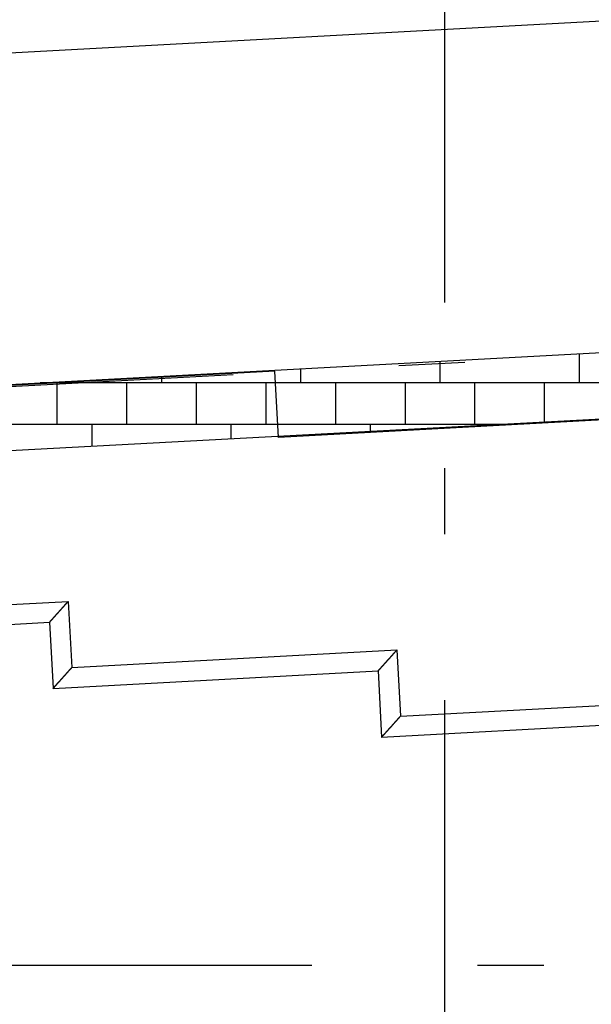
# Model space of a CAD drawing. Extents: x 2 to 87, y -108 to 11.
# Tile 17 of 210: x 22.987 to 23.849, y -93.567 to -92.081. Entities that reach past the tile are written whole.
import ezdxf

# ---------------------------------------------------------------- set-up
doc = ezdxf.new("R2010")
doc.units = 0
doc.header["$MEASUREMENT"] = 0
doc.linetypes.add('DASHDOT', pattern=[1, 0.5, -0.25, 0, -0.25])
for name, color, linetype in [('11', 7, 'CONTINUOUS'), ('18', 7, 'CONTINUOUS'), ('2', 7, 'CONTINUOUS'), ('5', 7, 'CONTINUOUS')]:
    doc.layers.add(name, color=color, linetype=linetype)

msp = doc.modelspace()

# ---------------------------------------------------------------- linework, layer by layer
at = {"layer": '11', "color": 62, "linetype": 'Continuous'}
for p, q in [((23.3719, -92.6114), (20.332, -92.7756)), ((23.3773, -92.7112), (23.3719, -92.6114)), ((23.8676, -92.6847), (23.3773, -92.7112)), ((20.6794, -93.0873), (23.0602, -92.9587)), ((23.0602, -92.9587), (23.0655, -93.0585)), ((20.7109, -93.1156), (23.0318, -92.9902)), ((23.0318, -92.9902), (23.0372, -93.0901)), ((23.0655, -93.0585), (23.5559, -93.032)), ((23.5559, -93.032), (23.5613, -93.1319)), ((23.0372, -93.0901), (23.5275, -93.0636)), ((23.5275, -93.0636), (23.5329, -93.1635)), ((23.5613, -93.1319), (24.8194, -93.0639)), ((23.5329, -93.1635), (24.851, -93.0923))]:
    msp.add_line(p, q, dxfattribs=at)
for points in [[(23.0445, -92.9762), (23.0445, -92.9761), (23.0446, -92.976), (23.0447, -92.9759), (23.0448, -92.9758), (23.0448, -92.9757), (23.0449, -92.9756), (23.045, -92.9756), (23.0451, -92.9755), (23.0452, -92.9754), (23.0452, -92.9753), (23.0453, -92.9752), (23.0454, -92.9751), (23.0455, -92.975), (23.0456, -92.9749), (23.0456, -92.9748), (23.0457, -92.9748), (23.0458, -92.9747), (23.0459, -92.9746), (23.046, -92.9745), (23.046, -92.9744), (23.0461, -92.9743), (23.0462, -92.9742), (23.0463, -92.9741), (23.0464, -92.974), (23.0464, -92.974), (23.0465, -92.9739), (23.0466, -92.9738), (23.0467, -92.9737), (23.0468, -92.9736), (23.0468, -92.9735), (23.0469, -92.9734), (23.047, -92.9733), (23.0471, -92.9732), (23.0472, -92.9731), (23.0473, -92.973), (23.0473, -92.9729), (23.0474, -92.9729), (23.0475, -92.9728), (23.0476, -92.9727), (23.0477, -92.9726), (23.0478, -92.9725), (23.0478, -92.9724), (23.0479, -92.9723), (23.048, -92.9722), (23.0481, -92.9721), (23.0482, -92.972), (23.0483, -92.9719), (23.0483, -92.9718), (23.0484, -92.9717), (23.0485, -92.9716), (23.0486, -92.9715), (23.0487, -92.9714), (23.0488, -92.9714), (23.0489, -92.9713), (23.0489, -92.9712), (23.049, -92.9711), (23.0491, -92.971), (23.0492, -92.9709), (23.0493, -92.9708), (23.0494, -92.9707), (23.0495, -92.9706), (23.0495, -92.9705), (23.0496, -92.9704), (23.0497, -92.9703), (23.0498, -92.9702), (23.0499, -92.9701), (23.05, -92.97), (23.0501, -92.9699), (23.0502, -92.9698), (23.0502, -92.9697), (23.0503, -92.9696), (23.0504, -92.9695), (23.0505, -92.9694), (23.0506, -92.9693), (23.0507, -92.9692), (23.0508, -92.9691), (23.0509, -92.969), (23.0509, -92.9689), (23.051, -92.9688), (23.0511, -92.9687), (23.0512, -92.9686), (23.0513, -92.9685), (23.0514, -92.9684), (23.0515, -92.9684), (23.0516, -92.9683), (23.0516, -92.9682), (23.0517, -92.9681), (23.0518, -92.968), (23.0519, -92.9679), (23.052, -92.9678), (23.0521, -92.9677), (23.0522, -92.9676), (23.0523, -92.9675), (23.0524, -92.9674), (23.0524, -92.9673), (23.0525, -92.9672), (23.0526, -92.9671), (23.0527, -92.967), (23.0528, -92.9669), (23.0529, -92.9668)], [(23.0529, -92.9668), (23.053, -92.9667), (23.0531, -92.9666), (23.0532, -92.9665), (23.0532, -92.9664), (23.0533, -92.9663), (23.0534, -92.9662), (23.0535, -92.9661), (23.0536, -92.966), (23.0537, -92.9659), (23.0538, -92.9658), (23.0539, -92.9657), (23.054, -92.9656), (23.0541, -92.9655), (23.0541, -92.9654), (23.0542, -92.9653), (23.0543, -92.9652), (23.0544, -92.965), (23.0545, -92.9649), (23.0546, -92.9648), (23.0547, -92.9647), (23.0548, -92.9646), (23.0549, -92.9645), (23.055, -92.9644), (23.055, -92.9643), (23.0551, -92.9642), (23.0552, -92.9641), (23.0553, -92.964), (23.0554, -92.9639), (23.0555, -92.9638), (23.0556, -92.9637), (23.0557, -92.9636), (23.0558, -92.9635), (23.0559, -92.9634), (23.056, -92.9633), (23.0561, -92.9632), (23.0561, -92.9631), (23.0562, -92.963), (23.0563, -92.9629), (23.0564, -92.9628), (23.0565, -92.9627), (23.0566, -92.9626), (23.0567, -92.9625), (23.0568, -92.9624), (23.0569, -92.9623), (23.057, -92.9622), (23.0571, -92.9621), (23.0572, -92.962), (23.0572, -92.9619), (23.0573, -92.9618), (23.0574, -92.9617), (23.0575, -92.9616), (23.0576, -92.9615), (23.0577, -92.9614), (23.0578, -92.9613), (23.0579, -92.9612), (23.058, -92.9611), (23.0581, -92.961), (23.0582, -92.9608), (23.0583, -92.9607), (23.0584, -92.9606), (23.0585, -92.9605), (23.0585, -92.9604), (23.0586, -92.9603), (23.0587, -92.9602), (23.0588, -92.9601), (23.0589, -92.96), (23.059, -92.9599), (23.0591, -92.9598), (23.0592, -92.9597), (23.0593, -92.9596), (23.0594, -92.9595), (23.0595, -92.9594), (23.0596, -92.9593), (23.0597, -92.9592), (23.0598, -92.9591), (23.0599, -92.959), (23.06, -92.9589), (23.0601, -92.9588), (23.0602, -92.9587)], [(23.0333, -92.9886), (23.0334, -92.9885), (23.0334, -92.9885), (23.0334, -92.9885), (23.0334, -92.9884), (23.0335, -92.9884), (23.0335, -92.9884), (23.0335, -92.9883), (23.0336, -92.9883), (23.0336, -92.9883), (23.0336, -92.9882), (23.0337, -92.9882), (23.0337, -92.9881), (23.0337, -92.9881), (23.0338, -92.9881), (23.0338, -92.988), (23.0338, -92.988), (23.0339, -92.988), (23.0339, -92.9879), (23.0339, -92.9879), (23.034, -92.9878), (23.034, -92.9878), (23.0341, -92.9878), (23.0341, -92.9877), (23.0341, -92.9877), (23.0342, -92.9876), (23.0342, -92.9876), (23.0342, -92.9875), (23.0343, -92.9875), (23.0343, -92.9875), (23.0344, -92.9874), (23.0344, -92.9874), (23.0344, -92.9873), (23.0345, -92.9873), (23.0345, -92.9872), (23.0345, -92.9872), (23.0346, -92.9872), (23.0346, -92.9871), (23.0347, -92.9871), (23.0347, -92.987), (23.0347, -92.987), (23.0348, -92.9869), (23.0348, -92.9869), (23.0349, -92.9868), (23.0349, -92.9868), (23.035, -92.9867), (23.035, -92.9867), (23.035, -92.9866), (23.0351, -92.9866), (23.0351, -92.9866), (23.0352, -92.9865), (23.0352, -92.9865), (23.0353, -92.9864), (23.0353, -92.9864), (23.0354, -92.9863), (23.0354, -92.9863), (23.0354, -92.9862), (23.0355, -92.9862), (23.0355, -92.9861), (23.0356, -92.9861), (23.0356, -92.986), (23.0357, -92.9859), (23.0357, -92.9859), (23.0358, -92.9858), (23.0358, -92.9858), (23.0359, -92.9857), (23.0359, -92.9857), (23.036, -92.9856), (23.036, -92.9856), (23.0361, -92.9855), (23.0361, -92.9855), (23.0362, -92.9854), (23.0362, -92.9854), (23.0363, -92.9853), (23.0363, -92.9852), (23.0364, -92.9852), (23.0364, -92.9851), (23.0365, -92.9851), (23.0365, -92.985), (23.0366, -92.985), (23.0366, -92.9849), (23.0367, -92.9848), (23.0367, -92.9848), (23.0368, -92.9847), (23.0368, -92.9847), (23.0369, -92.9846), (23.0369, -92.9846), (23.037, -92.9845), (23.037, -92.9844), (23.0371, -92.9844), (23.0371, -92.9843), (23.0372, -92.9843), (23.0372, -92.9842), (23.0373, -92.9841), (23.0374, -92.9841), (23.0374, -92.984), (23.0375, -92.9839), (23.0375, -92.9839), (23.0376, -92.9838), (23.0376, -92.9838), (23.0377, -92.9837)], [(23.0377, -92.9837), (23.0378, -92.9836), (23.0378, -92.9836), (23.0379, -92.9835), (23.0379, -92.9834), (23.038, -92.9834), (23.038, -92.9833), (23.0381, -92.9832), (23.0382, -92.9832), (23.0382, -92.9831), (23.0383, -92.9831), (23.0383, -92.983), (23.0384, -92.9829), (23.0385, -92.9829), (23.0385, -92.9828), (23.0386, -92.9827), (23.0386, -92.9827), (23.0387, -92.9826), (23.0388, -92.9825), (23.0388, -92.9824), (23.0389, -92.9824), (23.0389, -92.9823), (23.039, -92.9822), (23.0391, -92.9822), (23.0391, -92.9821), (23.0392, -92.982), (23.0393, -92.982), (23.0393, -92.9819), (23.0394, -92.9818), (23.0394, -92.9818), (23.0395, -92.9817), (23.0396, -92.9816), (23.0396, -92.9815), (23.0397, -92.9815), (23.0398, -92.9814), (23.0398, -92.9813), (23.0399, -92.9813), (23.04, -92.9812), (23.04, -92.9811), (23.0401, -92.981), (23.0401, -92.981), (23.0402, -92.9809), (23.0403, -92.9808), (23.0403, -92.9807), (23.0404, -92.9807), (23.0405, -92.9806), (23.0405, -92.9805), (23.0406, -92.9804), (23.0407, -92.9804), (23.0407, -92.9803), (23.0408, -92.9802), (23.0409, -92.9801), (23.0409, -92.9801), (23.041, -92.98), (23.0411, -92.9799), (23.0412, -92.9798), (23.0412, -92.9798), (23.0413, -92.9797), (23.0414, -92.9796), (23.0414, -92.9795), (23.0415, -92.9794), (23.0416, -92.9794), (23.0416, -92.9793), (23.0417, -92.9792), (23.0418, -92.9791), (23.0419, -92.9791), (23.0419, -92.979), (23.042, -92.9789), (23.0421, -92.9788), (23.0421, -92.9787), (23.0422, -92.9787), (23.0423, -92.9786), (23.0424, -92.9785), (23.0424, -92.9784), (23.0425, -92.9783), (23.0426, -92.9783), (23.0427, -92.9782), (23.0427, -92.9781), (23.0428, -92.978), (23.0429, -92.9779), (23.0429, -92.9778), (23.043, -92.9778), (23.0431, -92.9777), (23.0432, -92.9776), (23.0432, -92.9775), (23.0433, -92.9774), (23.0434, -92.9773), (23.0435, -92.9773), (23.0435, -92.9772), (23.0436, -92.9771), (23.0437, -92.977), (23.0438, -92.9769), (23.0438, -92.9768), (23.0439, -92.9768), (23.044, -92.9767), (23.0441, -92.9766), (23.0442, -92.9765), (23.0442, -92.9764), (23.0443, -92.9763), (23.0444, -92.9762), (23.0445, -92.9762)], [(23.0318, -92.9902), (23.0318, -92.9902), (23.0318, -92.9902), (23.0318, -92.9902), (23.0318, -92.9902), (23.0318, -92.9902), (23.0318, -92.9902), (23.0318, -92.9902), (23.0318, -92.9902), (23.0318, -92.9902), (23.0318, -92.9902), (23.0318, -92.9902), (23.0318, -92.9902), (23.0318, -92.9902), (23.0318, -92.9902), (23.0318, -92.9902), (23.0319, -92.9902), (23.0319, -92.9902), (23.0319, -92.9902), (23.0319, -92.9902), (23.0319, -92.9902), (23.0319, -92.9902), (23.0319, -92.9902), (23.0319, -92.9902), (23.0319, -92.9902), (23.0319, -92.9901), (23.0319, -92.9901), (23.0319, -92.9901), (23.0319, -92.9901), (23.0319, -92.9901), (23.032, -92.9901), (23.032, -92.9901), (23.032, -92.9901), (23.032, -92.9901), (23.032, -92.9901), (23.032, -92.99), (23.032, -92.99), (23.032, -92.99), (23.032, -92.99), (23.032, -92.99), (23.0321, -92.99), (23.0321, -92.99), (23.0321, -92.9899), (23.0321, -92.9899), (23.0321, -92.9899), (23.0321, -92.9899), (23.0321, -92.9899), (23.0321, -92.9899), (23.0322, -92.9899), (23.0322, -92.9898), (23.0322, -92.9898), (23.0322, -92.9898), (23.0322, -92.9898), (23.0322, -92.9898), (23.0323, -92.9898), (23.0323, -92.9897), (23.0323, -92.9897), (23.0323, -92.9897), (23.0323, -92.9897), (23.0323, -92.9897), (23.0324, -92.9896), (23.0324, -92.9896), (23.0324, -92.9896), (23.0324, -92.9896), (23.0324, -92.9896), (23.0325, -92.9895), (23.0325, -92.9895), (23.0325, -92.9895), (23.0325, -92.9895), (23.0325, -92.9894), (23.0326, -92.9894), (23.0326, -92.9894), (23.0326, -92.9894), (23.0326, -92.9893), (23.0326, -92.9893), (23.0327, -92.9893), (23.0327, -92.9893), (23.0327, -92.9892), (23.0327, -92.9892), (23.0328, -92.9892), (23.0328, -92.9892), (23.0328, -92.9891), (23.0328, -92.9891), (23.0329, -92.9891), (23.0329, -92.9891), (23.0329, -92.989), (23.0329, -92.989), (23.033, -92.989), (23.033, -92.9889), (23.033, -92.9889), (23.033, -92.9889), (23.0331, -92.9889), (23.0331, -92.9888), (23.0331, -92.9888), (23.0332, -92.9888), (23.0332, -92.9887), (23.0332, -92.9887), (23.0332, -92.9887), (23.0333, -92.9886), (23.0333, -92.9886), (23.0333, -92.9886)], [(23.5402, -93.0495), (23.5403, -93.0494), (23.5403, -93.0494), (23.5404, -93.0493), (23.5405, -93.0492), (23.5406, -93.0491), (23.5407, -93.049), (23.5407, -93.0489), (23.5408, -93.0488), (23.5409, -93.0487), (23.541, -93.0487), (23.541, -93.0486), (23.5411, -93.0485), (23.5412, -93.0484), (23.5413, -93.0483), (23.5414, -93.0482), (23.5414, -93.0481), (23.5415, -93.048), (23.5416, -93.0479), (23.5417, -93.0479), (23.5418, -93.0478), (23.5418, -93.0477), (23.5419, -93.0476), (23.542, -93.0475), (23.5421, -93.0474), (23.5422, -93.0473), (23.5422, -93.0472), (23.5423, -93.0471), (23.5424, -93.047), (23.5425, -93.0469), (23.5426, -93.0469), (23.5427, -93.0468), (23.5427, -93.0467), (23.5428, -93.0466), (23.5429, -93.0465), (23.543, -93.0464), (23.5431, -93.0463), (23.5432, -93.0462), (23.5432, -93.0461), (23.5433, -93.046), (23.5434, -93.0459), (23.5435, -93.0458), (23.5436, -93.0457), (23.5437, -93.0457), (23.5437, -93.0456), (23.5438, -93.0455), (23.5439, -93.0454), (23.544, -93.0453), (23.5441, -93.0452), (23.5442, -93.0451), (23.5442, -93.045), (23.5443, -93.0449), (23.5444, -93.0448), (23.5445, -93.0447), (23.5446, -93.0446), (23.5447, -93.0445), (23.5448, -93.0444), (23.5448, -93.0443), (23.5449, -93.0442), (23.545, -93.0441), (23.5451, -93.044), (23.5452, -93.044), (23.5453, -93.0439), (23.5454, -93.0438), (23.5454, -93.0437), (23.5455, -93.0436), (23.5456, -93.0435), (23.5457, -93.0434), (23.5458, -93.0433), (23.5459, -93.0432), (23.546, -93.0431), (23.5461, -93.043), (23.5461, -93.0429), (23.5462, -93.0428), (23.5463, -93.0427), (23.5464, -93.0426), (23.5465, -93.0425), (23.5466, -93.0424), (23.5467, -93.0423), (23.5468, -93.0422), (23.5468, -93.0421), (23.5469, -93.042), (23.547, -93.0419), (23.5471, -93.0418), (23.5472, -93.0417), (23.5473, -93.0416), (23.5474, -93.0415), (23.5475, -93.0414), (23.5476, -93.0413), (23.5476, -93.0412), (23.5477, -93.0411), (23.5478, -93.041), (23.5479, -93.0409), (23.548, -93.0408), (23.5481, -93.0407), (23.5482, -93.0406), (23.5483, -93.0405), (23.5484, -93.0404), (23.5484, -93.0403), (23.5485, -93.0402), (23.5486, -93.0401)], [(23.5486, -93.0401), (23.5487, -93.04), (23.5488, -93.0399), (23.5489, -93.0398), (23.549, -93.0397), (23.5491, -93.0396), (23.5492, -93.0395), (23.5492, -93.0394), (23.5493, -93.0393), (23.5494, -93.0392), (23.5495, -93.0391), (23.5496, -93.039), (23.5497, -93.0389), (23.5498, -93.0388), (23.5499, -93.0387), (23.55, -93.0386), (23.5501, -93.0385), (23.5501, -93.0384), (23.5502, -93.0383), (23.5503, -93.0382), (23.5504, -93.0381), (23.5505, -93.038), (23.5506, -93.0379), (23.5507, -93.0378), (23.5508, -93.0377), (23.5509, -93.0376), (23.551, -93.0375), (23.5511, -93.0374), (23.5511, -93.0373), (23.5512, -93.0372), (23.5513, -93.0371), (23.5514, -93.037), (23.5515, -93.0369), (23.5516, -93.0368), (23.5517, -93.0367), (23.5518, -93.0366), (23.5519, -93.0365), (23.552, -93.0364), (23.5521, -93.0363), (23.5521, -93.0362), (23.5522, -93.0361), (23.5523, -93.036), (23.5524, -93.0359), (23.5525, -93.0358), (23.5526, -93.0357), (23.5527, -93.0356), (23.5528, -93.0354), (23.5529, -93.0353), (23.553, -93.0352), (23.5531, -93.0351), (23.5532, -93.035), (23.5533, -93.0349), (23.5533, -93.0348), (23.5534, -93.0347), (23.5535, -93.0346), (23.5536, -93.0345), (23.5537, -93.0344), (23.5538, -93.0343), (23.5539, -93.0342), (23.554, -93.0341), (23.5541, -93.034), (23.5542, -93.0339), (23.5543, -93.0338), (23.5544, -93.0337), (23.5545, -93.0336), (23.5546, -93.0335), (23.5547, -93.0334), (23.5547, -93.0333), (23.5548, -93.0332), (23.5549, -93.0331), (23.555, -93.033), (23.5551, -93.0329), (23.5552, -93.0328), (23.5553, -93.0327), (23.5554, -93.0326), (23.5555, -93.0325), (23.5556, -93.0323), (23.5557, -93.0322), (23.5558, -93.0321), (23.5559, -93.032)], [(23.0583, -93.0666), (23.0584, -93.0665), (23.0585, -93.0664), (23.0586, -93.0663), (23.0586, -93.0662), (23.0587, -93.0661), (23.0588, -93.066), (23.0589, -93.0659), (23.059, -93.0658), (23.0591, -93.0657), (23.0592, -93.0656), (23.0593, -93.0655), (23.0594, -93.0654), (23.0595, -93.0653), (23.0596, -93.0652), (23.0596, -93.0651), (23.0597, -93.065), (23.0598, -93.0649), (23.0599, -93.0648), (23.06, -93.0647), (23.0601, -93.0646), (23.0602, -93.0645), (23.0603, -93.0644), (23.0604, -93.0643), (23.0605, -93.0642), (23.0606, -93.0641), (23.0606, -93.064), (23.0607, -93.0639), (23.0608, -93.0638), (23.0609, -93.0637), (23.061, -93.0636), (23.0611, -93.0635), (23.0612, -93.0634), (23.0613, -93.0633), (23.0614, -93.0632), (23.0615, -93.0631), (23.0616, -93.063), (23.0617, -93.0629), (23.0617, -93.0628), (23.0618, -93.0627), (23.0619, -93.0626), (23.062, -93.0625), (23.0621, -93.0624), (23.0622, -93.0623), (23.0623, -93.0622), (23.0624, -93.0621), (23.0625, -93.062), (23.0626, -93.0619), (23.0627, -93.0618), (23.0628, -93.0617), (23.0629, -93.0616), (23.0629, -93.0615), (23.063, -93.0613), (23.0631, -93.0612), (23.0632, -93.0611), (23.0633, -93.061), (23.0634, -93.0609), (23.0635, -93.0608), (23.0636, -93.0607), (23.0637, -93.0606), (23.0638, -93.0605), (23.0639, -93.0604), (23.064, -93.0603), (23.0641, -93.0602), (23.0642, -93.0601), (23.0642, -93.06), (23.0643, -93.0599), (23.0644, -93.0598), (23.0645, -93.0597), (23.0646, -93.0596), (23.0647, -93.0595), (23.0648, -93.0594), (23.0649, -93.0593), (23.065, -93.0592), (23.0651, -93.0591), (23.0652, -93.0589), (23.0653, -93.0588), (23.0654, -93.0587), (23.0655, -93.0586), (23.0655, -93.0585)], [(23.5291, -93.0619), (23.5291, -93.0619), (23.5291, -93.0619), (23.5291, -93.0618), (23.5292, -93.0618), (23.5292, -93.0618), (23.5292, -93.0617), (23.5293, -93.0617), (23.5293, -93.0617), (23.5293, -93.0616), (23.5294, -93.0616), (23.5294, -93.0615), (23.5294, -93.0615), (23.5295, -93.0615), (23.5295, -93.0614), (23.5295, -93.0614), (23.5296, -93.0614), (23.5296, -93.0613), (23.5296, -93.0613), (23.5297, -93.0612), (23.5297, -93.0612), (23.5297, -93.0612), (23.5298, -93.0611), (23.5298, -93.0611), (23.5299, -93.061), (23.5299, -93.061), (23.5299, -93.061), (23.53, -93.0609), (23.53, -93.0609), (23.53, -93.0608), (23.5301, -93.0608), (23.5301, -93.0607), (23.5302, -93.0607), (23.5302, -93.0607), (23.5302, -93.0606), (23.5303, -93.0606), (23.5303, -93.0605), (23.5304, -93.0605), (23.5304, -93.0604), (23.5304, -93.0604), (23.5305, -93.0603), (23.5305, -93.0603), (23.5306, -93.0602), (23.5306, -93.0602), (23.5306, -93.0602), (23.5307, -93.0601), (23.5307, -93.0601), (23.5308, -93.06), (23.5308, -93.06), (23.5309, -93.0599), (23.5309, -93.0599), (23.5309, -93.0598), (23.531, -93.0598), (23.531, -93.0597), (23.5311, -93.0597), (23.5311, -93.0596), (23.5312, -93.0596), (23.5312, -93.0595), (23.5313, -93.0595), (23.5313, -93.0594), (23.5314, -93.0594), (23.5314, -93.0593), (23.5314, -93.0593), (23.5315, -93.0592), (23.5315, -93.0592), (23.5316, -93.0591), (23.5316, -93.059), (23.5317, -93.059), (23.5317, -93.0589), (23.5318, -93.0589), (23.5318, -93.0588), (23.5319, -93.0588), (23.5319, -93.0587), (23.532, -93.0587), (23.532, -93.0586), (23.5321, -93.0586), (23.5321, -93.0585), (23.5322, -93.0584), (23.5322, -93.0584), (23.5323, -93.0583), (23.5323, -93.0583), (23.5324, -93.0582), (23.5324, -93.0582), (23.5325, -93.0581), (23.5325, -93.058), (23.5326, -93.058), (23.5327, -93.0579), (23.5327, -93.0579), (23.5328, -93.0578), (23.5328, -93.0577), (23.5329, -93.0577), (23.5329, -93.0576), (23.533, -93.0576), (23.533, -93.0575), (23.5331, -93.0574), (23.5331, -93.0574), (23.5332, -93.0573), (23.5333, -93.0572), (23.5333, -93.0572), (23.5334, -93.0571), (23.5334, -93.0571)], [(23.5334, -93.0571), (23.5335, -93.057), (23.5335, -93.0569), (23.5336, -93.0569), (23.5337, -93.0568), (23.5337, -93.0567), (23.5338, -93.0567), (23.5338, -93.0566), (23.5339, -93.0565), (23.5339, -93.0565), (23.534, -93.0564), (23.5341, -93.0563), (23.5341, -93.0563), (23.5342, -93.0562), (23.5342, -93.0561), (23.5343, -93.0561), (23.5344, -93.056), (23.5344, -93.0559), (23.5345, -93.0559), (23.5345, -93.0558), (23.5346, -93.0557), (23.5347, -93.0557), (23.5347, -93.0556), (23.5348, -93.0555), (23.5349, -93.0555), (23.5349, -93.0554), (23.535, -93.0553), (23.535, -93.0553), (23.5351, -93.0552), (23.5352, -93.0551), (23.5352, -93.055), (23.5353, -93.055), (23.5354, -93.0549), (23.5354, -93.0548), (23.5355, -93.0548), (23.5356, -93.0547), (23.5356, -93.0546), (23.5357, -93.0545), (23.5357, -93.0545), (23.5358, -93.0544), (23.5359, -93.0543), (23.5359, -93.0543), (23.536, -93.0542), (23.5361, -93.0541), (23.5361, -93.054), (23.5362, -93.054), (23.5363, -93.0539), (23.5363, -93.0538), (23.5364, -93.0537), (23.5365, -93.0537), (23.5365, -93.0536), (23.5366, -93.0535), (23.5367, -93.0534), (23.5367, -93.0534), (23.5368, -93.0533), (23.5369, -93.0532), (23.537, -93.0531), (23.537, -93.053), (23.5371, -93.053), (23.5372, -93.0529), (23.5372, -93.0528), (23.5373, -93.0527), (23.5374, -93.0527), (23.5374, -93.0526), (23.5375, -93.0525), (23.5376, -93.0524), (23.5377, -93.0523), (23.5377, -93.0523), (23.5378, -93.0522), (23.5379, -93.0521), (23.5379, -93.052), (23.538, -93.0519), (23.5381, -93.0519), (23.5382, -93.0518), (23.5382, -93.0517), (23.5383, -93.0516), (23.5384, -93.0515), (23.5385, -93.0515), (23.5385, -93.0514), (23.5386, -93.0513), (23.5387, -93.0512), (23.5387, -93.0511), (23.5388, -93.051), (23.5389, -93.051), (23.539, -93.0509), (23.539, -93.0508), (23.5391, -93.0507), (23.5392, -93.0506), (23.5393, -93.0505), (23.5393, -93.0505), (23.5394, -93.0504), (23.5395, -93.0503), (23.5396, -93.0502), (23.5397, -93.0501), (23.5397, -93.05), (23.5398, -93.05), (23.5399, -93.0499), (23.54, -93.0498), (23.54, -93.0497), (23.5401, -93.0496), (23.5402, -93.0495)], [(23.0499, -93.076), (23.0499, -93.0759), (23.05, -93.0758), (23.0501, -93.0758), (23.0502, -93.0757), (23.0502, -93.0756), (23.0503, -93.0755), (23.0504, -93.0754), (23.0505, -93.0753), (23.0506, -93.0752), (23.0506, -93.0751), (23.0507, -93.0751), (23.0508, -93.075), (23.0509, -93.0749), (23.051, -93.0748), (23.051, -93.0747), (23.0511, -93.0746), (23.0512, -93.0745), (23.0513, -93.0744), (23.0514, -93.0743), (23.0514, -93.0743), (23.0515, -93.0742), (23.0516, -93.0741), (23.0517, -93.074), (23.0518, -93.0739), (23.0518, -93.0738), (23.0519, -93.0737), (23.052, -93.0736), (23.0521, -93.0735), (23.0522, -93.0734), (23.0522, -93.0734), (23.0523, -93.0733), (23.0524, -93.0732), (23.0525, -93.0731), (23.0526, -93.073), (23.0527, -93.0729), (23.0527, -93.0728), (23.0528, -93.0727), (23.0529, -93.0726), (23.053, -93.0725), (23.0531, -93.0724), (23.0532, -93.0723), (23.0532, -93.0722), (23.0533, -93.0722), (23.0534, -93.0721), (23.0535, -93.072), (23.0536, -93.0719), (23.0537, -93.0718), (23.0537, -93.0717), (23.0538, -93.0716), (23.0539, -93.0715), (23.054, -93.0714), (23.0541, -93.0713), (23.0542, -93.0712), (23.0543, -93.0711), (23.0543, -93.071), (23.0544, -93.0709), (23.0545, -93.0708), (23.0546, -93.0707), (23.0547, -93.0706), (23.0548, -93.0705), (23.0549, -93.0704), (23.0549, -93.0703), (23.055, -93.0702), (23.0551, -93.0702), (23.0552, -93.0701), (23.0553, -93.07), (23.0554, -93.0699), (23.0555, -93.0698), (23.0555, -93.0697), (23.0556, -93.0696), (23.0557, -93.0695), (23.0558, -93.0694), (23.0559, -93.0693), (23.056, -93.0692), (23.0561, -93.0691), (23.0562, -93.069), (23.0562, -93.0689), (23.0563, -93.0688), (23.0564, -93.0687), (23.0565, -93.0686), (23.0566, -93.0685), (23.0567, -93.0684), (23.0568, -93.0683), (23.0569, -93.0682), (23.0569, -93.0681), (23.057, -93.068), (23.0571, -93.0679), (23.0572, -93.0678), (23.0573, -93.0677), (23.0574, -93.0676), (23.0575, -93.0675), (23.0576, -93.0674), (23.0577, -93.0673), (23.0577, -93.0672), (23.0578, -93.0671), (23.0579, -93.067), (23.058, -93.0669), (23.0581, -93.0668), (23.0582, -93.0667), (23.0583, -93.0666)], [(23.5275, -93.0636), (23.5275, -93.0636), (23.5275, -93.0636), (23.5275, -93.0636), (23.5275, -93.0636), (23.5275, -93.0636), (23.5275, -93.0636), (23.5276, -93.0636), (23.5276, -93.0636), (23.5276, -93.0636), (23.5276, -93.0636), (23.5276, -93.0636), (23.5276, -93.0636), (23.5276, -93.0636), (23.5276, -93.0636), (23.5276, -93.0636), (23.5276, -93.0636), (23.5276, -93.0636), (23.5276, -93.0636), (23.5276, -93.0635), (23.5276, -93.0635), (23.5276, -93.0635), (23.5276, -93.0635), (23.5276, -93.0635), (23.5276, -93.0635), (23.5276, -93.0635), (23.5276, -93.0635), (23.5277, -93.0635), (23.5277, -93.0635), (23.5277, -93.0635), (23.5277, -93.0635), (23.5277, -93.0634), (23.5277, -93.0634), (23.5277, -93.0634), (23.5277, -93.0634), (23.5277, -93.0634), (23.5277, -93.0634), (23.5278, -93.0634), (23.5278, -93.0634), (23.5278, -93.0634), (23.5278, -93.0633), (23.5278, -93.0633), (23.5278, -93.0633), (23.5278, -93.0633), (23.5278, -93.0633), (23.5279, -93.0633), (23.5279, -93.0633), (23.5279, -93.0632), (23.5279, -93.0632), (23.5279, -93.0632), (23.5279, -93.0632), (23.5279, -93.0632), (23.528, -93.0632), (23.528, -93.0631), (23.528, -93.0631), (23.528, -93.0631), (23.528, -93.0631), (23.528, -93.0631), (23.5281, -93.063), (23.5281, -93.063), (23.5281, -93.063), (23.5281, -93.063), (23.5281, -93.063), (23.5281, -93.0629), (23.5282, -93.0629), (23.5282, -93.0629), (23.5282, -93.0629), (23.5282, -93.0629), (23.5282, -93.0628), (23.5283, -93.0628), (23.5283, -93.0628), (23.5283, -93.0628), (23.5283, -93.0627), (23.5284, -93.0627), (23.5284, -93.0627), (23.5284, -93.0627), (23.5284, -93.0626), (23.5284, -93.0626), (23.5285, -93.0626), (23.5285, -93.0626), (23.5285, -93.0625), (23.5285, -93.0625), (23.5286, -93.0625), (23.5286, -93.0624), (23.5286, -93.0624), (23.5286, -93.0624), (23.5287, -93.0624), (23.5287, -93.0623), (23.5287, -93.0623), (23.5287, -93.0623), (23.5288, -93.0622), (23.5288, -93.0622), (23.5288, -93.0622), (23.5289, -93.0622), (23.5289, -93.0621), (23.5289, -93.0621), (23.5289, -93.0621), (23.529, -93.062), (23.529, -93.062), (23.529, -93.062), (23.5291, -93.0619)], [(23.0372, -93.0901), (23.0372, -93.0901), (23.0372, -93.0901), (23.0372, -93.0901), (23.0372, -93.0901), (23.0372, -93.0901), (23.0372, -93.0901), (23.0372, -93.0901), (23.0372, -93.0901), (23.0372, -93.0901), (23.0372, -93.0901), (23.0372, -93.0901), (23.0372, -93.0901), (23.0372, -93.0901), (23.0372, -93.0901), (23.0372, -93.0901), (23.0372, -93.0901), (23.0373, -93.0901), (23.0373, -93.09), (23.0373, -93.09), (23.0373, -93.09), (23.0373, -93.09), (23.0373, -93.09), (23.0373, -93.09), (23.0373, -93.09), (23.0373, -93.09), (23.0373, -93.09), (23.0373, -93.09), (23.0373, -93.09), (23.0373, -93.09), (23.0373, -93.0899), (23.0374, -93.0899), (23.0374, -93.0899), (23.0374, -93.0899), (23.0374, -93.0899), (23.0374, -93.0899), (23.0374, -93.0899), (23.0374, -93.0899), (23.0374, -93.0899), (23.0374, -93.0898), (23.0375, -93.0898), (23.0375, -93.0898), (23.0375, -93.0898), (23.0375, -93.0898), (23.0375, -93.0898), (23.0375, -93.0898), (23.0375, -93.0897), (23.0375, -93.0897), (23.0376, -93.0897), (23.0376, -93.0897), (23.0376, -93.0897), (23.0376, -93.0897), (23.0376, -93.0896), (23.0376, -93.0896), (23.0377, -93.0896), (23.0377, -93.0896), (23.0377, -93.0896), (23.0377, -93.0896), (23.0377, -93.0895), (23.0377, -93.0895), (23.0378, -93.0895), (23.0378, -93.0895), (23.0378, -93.0895), (23.0378, -93.0894), (23.0378, -93.0894), (23.0378, -93.0894), (23.0379, -93.0894), (23.0379, -93.0893), (23.0379, -93.0893), (23.0379, -93.0893), (23.038, -93.0893), (23.038, -93.0893), (23.038, -93.0892), (23.038, -93.0892), (23.038, -93.0892), (23.0381, -93.0892), (23.0381, -93.0891), (23.0381, -93.0891), (23.0381, -93.0891), (23.0382, -93.089), (23.0382, -93.089), (23.0382, -93.089), (23.0382, -93.089), (23.0383, -93.0889), (23.0383, -93.0889), (23.0383, -93.0889), (23.0383, -93.0889), (23.0384, -93.0888), (23.0384, -93.0888), (23.0384, -93.0888), (23.0384, -93.0887), (23.0385, -93.0887), (23.0385, -93.0887), (23.0385, -93.0886), (23.0385, -93.0886), (23.0386, -93.0886), (23.0386, -93.0885), (23.0386, -93.0885), (23.0387, -93.0885), (23.0387, -93.0885), (23.0387, -93.0884)], [(23.0387, -93.0884), (23.0387, -93.0884), (23.0388, -93.0884), (23.0388, -93.0883), (23.0388, -93.0883), (23.0389, -93.0882), (23.0389, -93.0882), (23.0389, -93.0882), (23.039, -93.0881), (23.039, -93.0881), (23.039, -93.0881), (23.0391, -93.088), (23.0391, -93.088), (23.0391, -93.088), (23.0392, -93.0879), (23.0392, -93.0879), (23.0392, -93.0878), (23.0393, -93.0878), (23.0393, -93.0878), (23.0393, -93.0877), (23.0394, -93.0877), (23.0394, -93.0876), (23.0394, -93.0876), (23.0395, -93.0876), (23.0395, -93.0875), (23.0396, -93.0875), (23.0396, -93.0874), (23.0396, -93.0874), (23.0397, -93.0874), (23.0397, -93.0873), (23.0397, -93.0873), (23.0398, -93.0872), (23.0398, -93.0872), (23.0399, -93.0871), (23.0399, -93.0871), (23.0399, -93.0871), (23.04, -93.087), (23.04, -93.087), (23.0401, -93.0869), (23.0401, -93.0869), (23.0401, -93.0868), (23.0402, -93.0868), (23.0402, -93.0867), (23.0403, -93.0867), (23.0403, -93.0866), (23.0404, -93.0866), (23.0404, -93.0866), (23.0404, -93.0865), (23.0405, -93.0865), (23.0405, -93.0864), (23.0406, -93.0864), (23.0406, -93.0863), (23.0407, -93.0863), (23.0407, -93.0862), (23.0407, -93.0862), (23.0408, -93.0861), (23.0408, -93.0861), (23.0409, -93.086), (23.0409, -93.086), (23.041, -93.0859), (23.041, -93.0859), (23.0411, -93.0858), (23.0411, -93.0858), (23.0412, -93.0857), (23.0412, -93.0856), (23.0413, -93.0856), (23.0413, -93.0855), (23.0414, -93.0855), (23.0414, -93.0854), (23.0415, -93.0854), (23.0415, -93.0853), (23.0415, -93.0853), (23.0416, -93.0852), (23.0416, -93.0852), (23.0417, -93.0851), (23.0417, -93.085), (23.0418, -93.085), (23.0418, -93.0849), (23.0419, -93.0849), (23.042, -93.0848), (23.042, -93.0848), (23.0421, -93.0847), (23.0421, -93.0846), (23.0422, -93.0846), (23.0422, -93.0845), (23.0423, -93.0845), (23.0423, -93.0844), (23.0424, -93.0843), (23.0424, -93.0843), (23.0425, -93.0842), (23.0425, -93.0842), (23.0426, -93.0841), (23.0426, -93.084), (23.0427, -93.084), (23.0428, -93.0839), (23.0428, -93.0839), (23.0429, -93.0838), (23.0429, -93.0837), (23.043, -93.0837), (23.043, -93.0836), (23.0431, -93.0835)], [(23.0431, -93.0835), (23.0431, -93.0835), (23.0432, -93.0834), (23.0433, -93.0834), (23.0433, -93.0833), (23.0434, -93.0832), (23.0434, -93.0832), (23.0435, -93.0831), (23.0435, -93.083), (23.0436, -93.083), (23.0437, -93.0829), (23.0437, -93.0828), (23.0438, -93.0828), (23.0438, -93.0827), (23.0439, -93.0826), (23.044, -93.0826), (23.044, -93.0825), (23.0441, -93.0824), (23.0441, -93.0824), (23.0442, -93.0823), (23.0443, -93.0822), (23.0443, -93.0822), (23.0444, -93.0821), (23.0445, -93.082), (23.0445, -93.082), (23.0446, -93.0819), (23.0446, -93.0818), (23.0447, -93.0817), (23.0448, -93.0817), (23.0448, -93.0816), (23.0449, -93.0815), (23.045, -93.0815), (23.045, -93.0814), (23.0451, -93.0813), (23.0452, -93.0813), (23.0452, -93.0812), (23.0453, -93.0811), (23.0453, -93.081), (23.0454, -93.081), (23.0455, -93.0809), (23.0455, -93.0808), (23.0456, -93.0807), (23.0457, -93.0807), (23.0457, -93.0806), (23.0458, -93.0805), (23.0459, -93.0804), (23.0459, -93.0804), (23.046, -93.0803), (23.0461, -93.0802), (23.0461, -93.0801), (23.0462, -93.0801), (23.0463, -93.08), (23.0463, -93.0799), (23.0464, -93.0798), (23.0465, -93.0798), (23.0466, -93.0797), (23.0466, -93.0796), (23.0467, -93.0795), (23.0468, -93.0795), (23.0468, -93.0794), (23.0469, -93.0793), (23.047, -93.0792), (23.047, -93.0791), (23.0471, -93.0791), (23.0472, -93.079), (23.0473, -93.0789), (23.0473, -93.0788), (23.0474, -93.0788), (23.0475, -93.0787), (23.0475, -93.0786), (23.0476, -93.0785), (23.0477, -93.0784), (23.0478, -93.0784), (23.0478, -93.0783), (23.0479, -93.0782), (23.048, -93.0781), (23.048, -93.078), (23.0481, -93.0779), (23.0482, -93.0779), (23.0483, -93.0778), (23.0483, -93.0777), (23.0484, -93.0776), (23.0485, -93.0775), (23.0486, -93.0775), (23.0486, -93.0774), (23.0487, -93.0773), (23.0488, -93.0772), (23.0489, -93.0771), (23.0489, -93.077), (23.049, -93.0769), (23.0491, -93.0769), (23.0492, -93.0768), (23.0492, -93.0767), (23.0493, -93.0766), (23.0494, -93.0765), (23.0495, -93.0764), (23.0495, -93.0764), (23.0496, -93.0763), (23.0497, -93.0762), (23.0498, -93.0761), (23.0499, -93.076)], [(23.554, -93.14), (23.5541, -93.1399), (23.5542, -93.1398), (23.5543, -93.1397), (23.5544, -93.1396), (23.5545, -93.1395), (23.5546, -93.1394), (23.5546, -93.1393), (23.5547, -93.1392), (23.5548, -93.1391), (23.5549, -93.139), (23.555, -93.1389), (23.5551, -93.1388), (23.5552, -93.1387), (23.5553, -93.1386), (23.5554, -93.1385), (23.5555, -93.1384), (23.5556, -93.1383), (23.5556, -93.1382), (23.5557, -93.1381), (23.5558, -93.138), (23.5559, -93.1379), (23.556, -93.1378), (23.5561, -93.1377), (23.5562, -93.1376), (23.5563, -93.1375), (23.5564, -93.1374), (23.5565, -93.1373), (23.5566, -93.1372), (23.5567, -93.1371), (23.5567, -93.137), (23.5568, -93.1369), (23.5569, -93.1368), (23.557, -93.1367), (23.5571, -93.1366), (23.5572, -93.1365), (23.5573, -93.1364), (23.5574, -93.1363), (23.5575, -93.1361), (23.5576, -93.136), (23.5577, -93.1359), (23.5578, -93.1358), (23.5578, -93.1357), (23.5579, -93.1356), (23.558, -93.1355), (23.5581, -93.1354), (23.5582, -93.1353), (23.5583, -93.1352), (23.5584, -93.1351), (23.5585, -93.135), (23.5586, -93.1349), (23.5587, -93.1348), (23.5588, -93.1347), (23.5589, -93.1346), (23.559, -93.1345), (23.559, -93.1344), (23.5591, -93.1343), (23.5592, -93.1342), (23.5593, -93.1341), (23.5594, -93.134), (23.5595, -93.1339), (23.5596, -93.1338), (23.5597, -93.1337), (23.5598, -93.1336), (23.5599, -93.1335), (23.56, -93.1334), (23.5601, -93.1333), (23.5602, -93.1332), (23.5603, -93.133), (23.5603, -93.1329), (23.5604, -93.1328), (23.5605, -93.1327), (23.5606, -93.1326), (23.5607, -93.1325), (23.5608, -93.1324), (23.5609, -93.1323), (23.561, -93.1322), (23.5611, -93.1321), (23.5612, -93.132), (23.5613, -93.1319)], [(23.5456, -93.1494), (23.5457, -93.1493), (23.5457, -93.1492), (23.5458, -93.1491), (23.5459, -93.149), (23.546, -93.1489), (23.546, -93.1489), (23.5461, -93.1488), (23.5462, -93.1487), (23.5463, -93.1486), (23.5464, -93.1485), (23.5464, -93.1484), (23.5465, -93.1483), (23.5466, -93.1482), (23.5467, -93.1482), (23.5468, -93.1481), (23.5468, -93.148), (23.5469, -93.1479), (23.547, -93.1478), (23.5471, -93.1477), (23.5472, -93.1476), (23.5472, -93.1475), (23.5473, -93.1474), (23.5474, -93.1473), (23.5475, -93.1473), (23.5476, -93.1472), (23.5476, -93.1471), (23.5477, -93.147), (23.5478, -93.1469), (23.5479, -93.1468), (23.548, -93.1467), (23.5481, -93.1466), (23.5481, -93.1465), (23.5482, -93.1464), (23.5483, -93.1464), (23.5484, -93.1463), (23.5485, -93.1462), (23.5486, -93.1461), (23.5486, -93.146), (23.5487, -93.1459), (23.5488, -93.1458), (23.5489, -93.1457), (23.549, -93.1456), (23.5491, -93.1455), (23.5491, -93.1454), (23.5492, -93.1453), (23.5493, -93.1452), (23.5494, -93.1451), (23.5495, -93.145), (23.5496, -93.145), (23.5496, -93.1449), (23.5497, -93.1448), (23.5498, -93.1447), (23.5499, -93.1446), (23.55, -93.1445), (23.5501, -93.1444), (23.5502, -93.1443), (23.5502, -93.1442), (23.5503, -93.1441), (23.5504, -93.144), (23.5505, -93.1439), (23.5506, -93.1438), (23.5507, -93.1437), (23.5508, -93.1436), (23.5508, -93.1435), (23.5509, -93.1434), (23.551, -93.1433), (23.5511, -93.1432), (23.5512, -93.1431), (23.5513, -93.143), (23.5514, -93.1429), (23.5514, -93.1428), (23.5515, -93.1427), (23.5516, -93.1426), (23.5517, -93.1425), (23.5518, -93.1424), (23.5519, -93.1423), (23.552, -93.1423), (23.5521, -93.1422), (23.5521, -93.1421), (23.5522, -93.142), (23.5523, -93.1419), (23.5524, -93.1418), (23.5525, -93.1417), (23.5526, -93.1416), (23.5527, -93.1415), (23.5528, -93.1414), (23.5529, -93.1413), (23.5529, -93.1412), (23.553, -93.1411), (23.5531, -93.141), (23.5532, -93.1409), (23.5533, -93.1408), (23.5534, -93.1407), (23.5535, -93.1406), (23.5536, -93.1405), (23.5537, -93.1404), (23.5537, -93.1403), (23.5538, -93.1402), (23.5539, -93.1401), (23.554, -93.14)], [(23.5329, -93.1635), (23.5329, -93.1635), (23.5329, -93.1635), (23.5329, -93.1635), (23.5329, -93.1635), (23.5329, -93.1635), (23.5329, -93.1635), (23.5329, -93.1635), (23.5329, -93.1635), (23.533, -93.1635), (23.533, -93.1634), (23.533, -93.1634), (23.533, -93.1634), (23.533, -93.1634), (23.533, -93.1634), (23.533, -93.1634), (23.533, -93.1634), (23.533, -93.1634), (23.533, -93.1634), (23.533, -93.1634), (23.533, -93.1634), (23.533, -93.1634), (23.533, -93.1634), (23.533, -93.1634), (23.533, -93.1634), (23.533, -93.1634), (23.533, -93.1634), (23.533, -93.1633), (23.5331, -93.1633), (23.5331, -93.1633), (23.5331, -93.1633), (23.5331, -93.1633), (23.5331, -93.1633), (23.5331, -93.1633), (23.5331, -93.1633), (23.5331, -93.1633), (23.5331, -93.1632), (23.5331, -93.1632), (23.5332, -93.1632), (23.5332, -93.1632), (23.5332, -93.1632), (23.5332, -93.1632), (23.5332, -93.1632), (23.5332, -93.1632), (23.5332, -93.1631), (23.5332, -93.1631), (23.5333, -93.1631), (23.5333, -93.1631), (23.5333, -93.1631), (23.5333, -93.1631), (23.5333, -93.163), (23.5333, -93.163), (23.5333, -93.163), (23.5334, -93.163), (23.5334, -93.163), (23.5334, -93.163), (23.5334, -93.1629), (23.5334, -93.1629), (23.5334, -93.1629), (23.5335, -93.1629), (23.5335, -93.1629), (23.5335, -93.1628), (23.5335, -93.1628), (23.5335, -93.1628), (23.5336, -93.1628), (23.5336, -93.1628), (23.5336, -93.1627), (23.5336, -93.1627), (23.5336, -93.1627), (23.5337, -93.1627), (23.5337, -93.1626), (23.5337, -93.1626), (23.5337, -93.1626), (23.5337, -93.1626), (23.5338, -93.1625), (23.5338, -93.1625), (23.5338, -93.1625), (23.5338, -93.1625), (23.5339, -93.1624), (23.5339, -93.1624), (23.5339, -93.1624), (23.5339, -93.1624), (23.534, -93.1623), (23.534, -93.1623), (23.534, -93.1623), (23.534, -93.1622), (23.5341, -93.1622), (23.5341, -93.1622), (23.5341, -93.1622), (23.5341, -93.1621), (23.5342, -93.1621), (23.5342, -93.1621), (23.5342, -93.162), (23.5342, -93.162), (23.5343, -93.162), (23.5343, -93.1619), (23.5343, -93.1619), (23.5344, -93.1619), (23.5344, -93.1618), (23.5344, -93.1618), (23.5344, -93.1618)], [(23.5344, -93.1618), (23.5345, -93.1617), (23.5345, -93.1617), (23.5345, -93.1617), (23.5346, -93.1616), (23.5346, -93.1616), (23.5346, -93.1616), (23.5347, -93.1615), (23.5347, -93.1615), (23.5347, -93.1615), (23.5348, -93.1614), (23.5348, -93.1614), (23.5348, -93.1614), (23.5349, -93.1613), (23.5349, -93.1613), (23.5349, -93.1612), (23.535, -93.1612), (23.535, -93.1612), (23.535, -93.1611), (23.5351, -93.1611), (23.5351, -93.161), (23.5351, -93.161), (23.5352, -93.161), (23.5352, -93.1609), (23.5352, -93.1609), (23.5353, -93.1608), (23.5353, -93.1608), (23.5354, -93.1608), (23.5354, -93.1607), (23.5354, -93.1607), (23.5355, -93.1606), (23.5355, -93.1606), (23.5356, -93.1606), (23.5356, -93.1605), (23.5356, -93.1605), (23.5357, -93.1604), (23.5357, -93.1604), (23.5358, -93.1603), (23.5358, -93.1603), (23.5358, -93.1602), (23.5359, -93.1602), (23.5359, -93.1601), (23.536, -93.1601), (23.536, -93.1601), (23.536, -93.16), (23.5361, -93.16), (23.5361, -93.1599), (23.5362, -93.1599), (23.5362, -93.1598), (23.5363, -93.1598), (23.5363, -93.1597), (23.5363, -93.1597), (23.5364, -93.1596), (23.5364, -93.1596), (23.5365, -93.1595), (23.5365, -93.1595), (23.5366, -93.1594), (23.5366, -93.1594), (23.5367, -93.1593), (23.5367, -93.1593), (23.5368, -93.1592), (23.5368, -93.1592), (23.5368, -93.1591), (23.5369, -93.1591), (23.5369, -93.159), (23.537, -93.159), (23.537, -93.1589), (23.5371, -93.1588), (23.5371, -93.1588), (23.5372, -93.1587), (23.5372, -93.1587), (23.5373, -93.1586), (23.5373, -93.1586), (23.5374, -93.1585), (23.5374, -93.1585), (23.5375, -93.1584), (23.5375, -93.1584), (23.5376, -93.1583), (23.5376, -93.1582), (23.5377, -93.1582), (23.5377, -93.1581), (23.5378, -93.1581), (23.5378, -93.158), (23.5379, -93.1579), (23.5379, -93.1579), (23.538, -93.1578), (23.538, -93.1578), (23.5381, -93.1577), (23.5382, -93.1577), (23.5382, -93.1576), (23.5383, -93.1575), (23.5383, -93.1575), (23.5384, -93.1574), (23.5384, -93.1573), (23.5385, -93.1573), (23.5385, -93.1572), (23.5386, -93.1572), (23.5386, -93.1571), (23.5387, -93.157), (23.5388, -93.157), (23.5388, -93.1569)], [(23.5388, -93.1569), (23.5389, -93.1568), (23.5389, -93.1568), (23.539, -93.1567), (23.539, -93.1567), (23.5391, -93.1566), (23.5392, -93.1565), (23.5392, -93.1565), (23.5393, -93.1564), (23.5393, -93.1563), (23.5394, -93.1563), (23.5395, -93.1562), (23.5395, -93.1561), (23.5396, -93.1561), (23.5396, -93.156), (23.5397, -93.1559), (23.5398, -93.1559), (23.5398, -93.1558), (23.5399, -93.1557), (23.5399, -93.1557), (23.54, -93.1556), (23.5401, -93.1555), (23.5401, -93.1555), (23.5402, -93.1554), (23.5402, -93.1553), (23.5403, -93.1552), (23.5404, -93.1552), (23.5404, -93.1551), (23.5405, -93.155), (23.5406, -93.155), (23.5406, -93.1549), (23.5407, -93.1548), (23.5408, -93.1548), (23.5408, -93.1547), (23.5409, -93.1546), (23.5409, -93.1545), (23.541, -93.1545), (23.5411, -93.1544), (23.5411, -93.1543), (23.5412, -93.1543), (23.5413, -93.1542), (23.5413, -93.1541), (23.5414, -93.154), (23.5415, -93.154), (23.5415, -93.1539), (23.5416, -93.1538), (23.5417, -93.1537), (23.5417, -93.1537), (23.5418, -93.1536), (23.5419, -93.1535), (23.5419, -93.1534), (23.542, -93.1534), (23.5421, -93.1533), (23.5421, -93.1532), (23.5422, -93.1531), (23.5423, -93.1531), (23.5424, -93.153), (23.5424, -93.1529), (23.5425, -93.1528), (23.5426, -93.1527), (23.5426, -93.1527), (23.5427, -93.1526), (23.5428, -93.1525), (23.5428, -93.1524), (23.5429, -93.1524), (23.543, -93.1523), (23.5431, -93.1522), (23.5431, -93.1521), (23.5432, -93.152), (23.5433, -93.152), (23.5433, -93.1519), (23.5434, -93.1518), (23.5435, -93.1517), (23.5436, -93.1516), (23.5436, -93.1516), (23.5437, -93.1515), (23.5438, -93.1514), (23.5438, -93.1513), (23.5439, -93.1512), (23.544, -93.1511), (23.5441, -93.1511), (23.5441, -93.151), (23.5442, -93.1509), (23.5443, -93.1508), (23.5444, -93.1507), (23.5444, -93.1506), (23.5445, -93.1506), (23.5446, -93.1505), (23.5447, -93.1504), (23.5447, -93.1503), (23.5448, -93.1502), (23.5449, -93.1501), (23.545, -93.1501), (23.545, -93.15), (23.5451, -93.1499), (23.5452, -93.1498), (23.5453, -93.1497), (23.5453, -93.1496), (23.5454, -93.1495), (23.5455, -93.1495), (23.5456, -93.1494)]]:
    msp.add_lwpolyline(points, dxfattribs=at)
at = {"layer": '18', "color": 62, "linetype": 'Continuous'}
for p, q in [((23.6206, -92.5966), (23.6206, -92.6291)), ((23.8306, -92.5852), (23.8306, -92.6291)), ((23.4106, -92.6079), (23.4106, -92.6291)), ((23.2006, -92.6192), (23.2006, -92.6291)), ((24.8716, -92.6291), (23.018, -92.6291)), ((23.0431, -92.6291), (23.0431, -92.6916)), ((23.1481, -92.6291), (23.1481, -92.6916)), ((23.2531, -92.6291), (23.2531, -92.6916)), ((23.3581, -92.6291), (23.3581, -92.6916)), ((23.4631, -92.6291), (23.4631, -92.6916)), ((23.5681, -92.6291), (23.5681, -92.6916)), ((23.6731, -92.6291), (23.6731, -92.6916)), ((23.7781, -92.6291), (23.7781, -92.6882)), ((23.7148, -92.6916), (21.8612, -92.6916)), ((23.0956, -92.6916), (23.0956, -92.7251)), ((23.3056, -92.6916), (23.3056, -92.7137)), ((23.5156, -92.6916), (23.5156, -92.7024)), ((23.5156, -92.7024), (23.5156, -92.7037))]:
    msp.add_line(p, q, dxfattribs=at)
at = {"layer": '2', "color": 62, "linetype": 'Continuous'}
for p, q in [((10.6276, -92.7978), (49.5276, -90.6961)), ((9.9272, -93.3364), (49.9188, -91.1757)), ((49.9242, -91.2756), (9.9326, -93.4362)), ((23.7078, -92.692), (23.7079, -92.6933))]:
    msp.add_line(p, q, dxfattribs=at)
at = {"layer": '5', "color": 7, "linetype": 'DASHDOT'}
for p, q in [((23.6276, -7.3075), (23.6276, -96.5075)), ((8.5305, -93.414), (53.1225, -91.0074)), ((7.5276, -93.5075), (52.6276, -93.5075))]:
    msp.add_line(p, q, dxfattribs=at)

doc.saveas('drawing.dxf')
